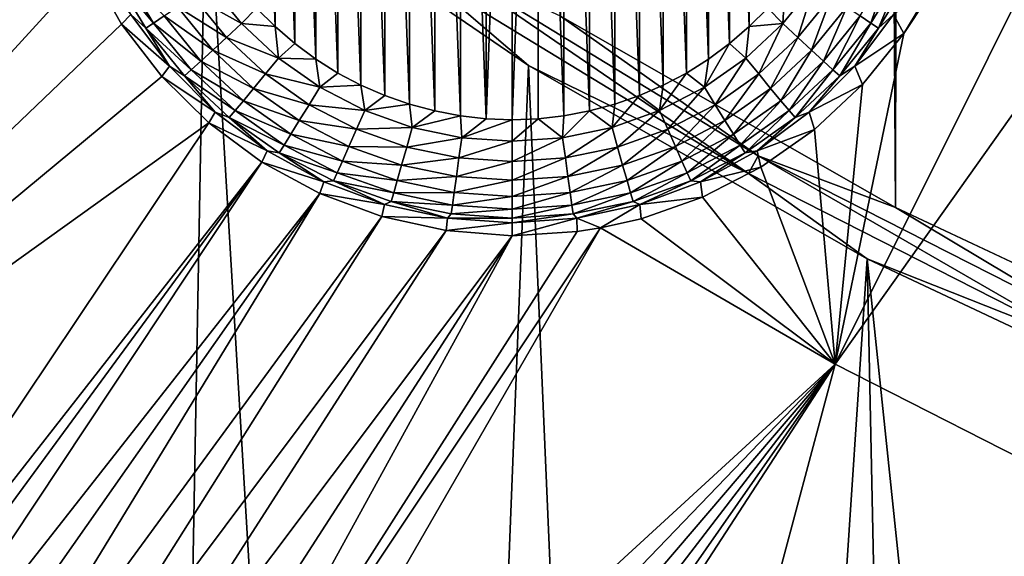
# Model space of a CAD drawing. Header units: metres. Extents: x -24 to 72, y -247 to 22.
# Tile 33 of 256: x -8.8 to -6.01, y -235.4 to -233.87. Entities that reach past the tile are written whole.
import ezdxf

# ---------------------------------------------------------------- set-up
doc = ezdxf.new("R2010")
doc.units = ezdxf.units.M
doc.layers.add('solid_509589_MEDIA_SW0001', color=7, linetype='CONTINUOUS')

msp = doc.modelspace()

# ---------------------------------------------------------------- linework, layer by layer
at = {"layer": 'solid_509589_MEDIA_SW0001'}
for points in [[(-5.328222, -234.871155, 309.950439), (-5.565951, -153.316559, 308.525574), (-6.237439, -153.831802, 308.530548)], [(-6.318621, -234.406082, 309.936462), (-6.237439, -153.831802, 308.530548), (-6.861613, -154.403702, 308.536377)], [(-6.318621, -234.406082, 309.936462), (-5.328222, -234.871155, 309.950439), (-6.237439, -153.831802, 308.530548)], [(-7.268632, -233.863571, 309.92041), (-6.318621, -234.406082, 309.936462), (-6.861613, -154.403702, 308.536377)], [(-7.552992, -234.146118, 268.396454), (-7.625743, -232.203659, 268.362549), (-7.552989, -232.189941, 268.362305)], [(-7.479707, -234.154358, 268.396606), (-7.552992, -234.146118, 268.396454), (-7.552989, -232.189941, 268.362305)], [(-7.479707, -234.154358, 268.396606), (-7.552989, -232.189941, 268.362305), (-7.479705, -232.181702, 268.362152)], [(-7.479707, -234.154358, 268.396606), (-7.406094, -232.17897, 268.362122), (-7.406094, -234.157089, 268.396637)], [(-7.479707, -234.154358, 268.396606), (-7.479705, -232.181702, 268.362152), (-7.406094, -232.17897, 268.362122)], [(-7.406094, -232.17897, 268.362122), (-7.332481, -232.181702, 268.362152), (-7.406094, -234.157089, 268.396637)], [(-7.332481, -232.181702, 268.362152), (-7.332483, -234.154358, 268.396606), (-7.406094, -234.157089, 268.396637)], [(-7.332481, -232.181702, 268.362152), (-7.2592, -234.146118, 268.396454), (-7.332483, -234.154358, 268.396606)], [(-7.332481, -232.181702, 268.362152), (-7.259196, -232.189941, 268.362305), (-7.2592, -234.146118, 268.396454)], [(-7.259196, -232.189941, 268.362305), (-7.186445, -234.132401, 268.39621), (-7.2592, -234.146118, 268.396454)], [(-7.259196, -232.189941, 268.362305), (-7.186441, -232.203659, 268.362549), (-7.186445, -234.132401, 268.39621)], [(-7.697276, -234.113266, 268.395874), (-7.767098, -232.247192, 268.363312), (-7.697272, -232.222794, 268.362885)], [(-7.625748, -234.132401, 268.39621), (-7.697276, -234.113266, 268.395874), (-7.697272, -232.222794, 268.362885)], [(-7.625748, -234.132401, 268.39621), (-7.697272, -232.222794, 268.362885), (-7.625743, -232.203659, 268.362549)], [(-7.552992, -234.146118, 268.396454), (-7.625748, -234.132401, 268.39621), (-7.625743, -232.203659, 268.362549)], [(-7.186441, -232.203659, 268.362549), (-7.114917, -234.113266, 268.395874), (-7.186445, -234.132401, 268.39621)], [(-7.186441, -232.203659, 268.362549), (-7.114913, -232.222794, 268.362885), (-7.114917, -234.113266, 268.395874)], [(-7.114913, -232.222794, 268.362885), (-7.04509, -234.088882, 268.395447), (-7.114917, -234.113266, 268.395874)], [(-7.114913, -232.222794, 268.362885), (-7.045086, -232.247192, 268.363312), (-7.04509, -234.088882, 268.395447)], [(-7.767102, -234.088882, 268.395447), (-7.834929, -232.276733, 268.363831), (-7.767098, -232.247192, 268.363312)], [(-7.697276, -234.113266, 268.395874), (-7.767102, -234.088882, 268.395447), (-7.767098, -232.247192, 268.363312)], [(-7.045086, -232.247192, 268.363312), (-6.977259, -234.059326, 268.394928), (-7.04509, -234.088882, 268.395447)], [(-7.045086, -232.247192, 268.363312), (-6.977255, -232.276749, 268.363831), (-6.977259, -234.059326, 268.394928)], [(-6.489426, -234.850143, 268.978668), (-5.187222, -232.243668, 269.306854), (-4.788469, -232.455414, 269.310547)], [(-6.489426, -234.850143, 268.978668), (-6.294932, -233.912949, 269.063995), (-5.187222, -232.243668, 269.306854)], [(-6.294932, -233.912949, 269.063995), (-6.1982, -233.753204, 269.08374), (-5.187222, -232.243668, 269.306854)], [(-7.834933, -234.059326, 268.394928), (-7.900389, -232.311295, 268.364441), (-7.834929, -232.276733, 268.363831)], [(-7.767102, -234.088882, 268.395447), (-7.834933, -234.059326, 268.394928), (-7.834929, -232.276733, 268.363831)], [(-6.977255, -232.276749, 268.363831), (-6.9118, -234.024765, 268.394348), (-6.977259, -234.059326, 268.394928)], [(-6.977255, -232.276749, 268.363831), (-6.911796, -232.31131, 268.364441), (-6.9118, -234.024765, 268.394348)], [(-7.900392, -234.024765, 268.394348), (-7.963038, -232.350632, 268.365112), (-7.900389, -232.311295, 268.364441)], [(-7.834933, -234.059326, 268.394928), (-7.900392, -234.024765, 268.394348), (-7.900389, -232.311295, 268.364441)], [(-6.911796, -232.31131, 268.364441), (-6.84915, -233.985443, 268.393646), (-6.9118, -234.024765, 268.394348)], [(-6.911796, -232.31131, 268.364441), (-6.849146, -232.350632, 268.365112), (-6.84915, -233.985443, 268.393646)], [(-7.963042, -233.985428, 268.393646), (-8.022611, -232.394547, 268.365875), (-7.963038, -232.350632, 268.365112)], [(-7.900392, -234.024765, 268.394348), (-7.963042, -233.985428, 268.393646), (-7.963038, -232.350632, 268.365112)], [(-6.849146, -232.350632, 268.365112), (-6.789577, -233.941513, 268.392883), (-6.84915, -233.985443, 268.393646)], [(-6.849146, -232.350632, 268.365112), (-6.789575, -232.394562, 268.365875), (-6.789577, -233.941513, 268.392883)], [(-8.022614, -233.941513, 268.392883), (-8.078727, -232.44281, 268.36673), (-8.022611, -232.394547, 268.365875)], [(-7.963042, -233.985428, 268.393646), (-8.022614, -233.941513, 268.392883), (-8.022611, -232.394547, 268.365875)], [(-6.789575, -232.394562, 268.365875), (-6.733462, -233.89325, 268.392029), (-6.789577, -233.941513, 268.392883)], [(-6.789575, -232.394562, 268.365875), (-6.733459, -232.44281, 268.36673), (-6.733462, -233.89325, 268.392029)], [(-8.07873, -233.89325, 268.392029), (-8.131043, -232.495087, 268.367645), (-8.078727, -232.44281, 268.36673)], [(-8.022614, -233.941513, 268.392883), (-8.07873, -233.89325, 268.392029), (-8.078727, -232.44281, 268.36673)], [(-6.733459, -232.44281, 268.36673), (-6.681145, -233.840973, 268.391144), (-6.733462, -233.89325, 268.392029)], [(-5.802209, -235.200256, 268.984802), (-6.489426, -234.850143, 268.978668), (-4.788469, -232.455414, 269.310547)], [(-8.07873, -233.89325, 268.392029), (-8.131046, -233.840973, 268.391144), (-8.131043, -232.495087, 268.367645)], [(-9.135873, -232.684036, 309.833771), (-9.163904, -242.246292, 310.000427), (-8.442204, -242.559921, 310.012512)], [(-8.273966, -233.379135, 309.853729), (-9.135873, -232.684036, 309.833771), (-8.442204, -242.559921, 310.012512)], [(-11.133733, -235.103073, 268.751404), (-9.299391, -232.808762, 268.943054), (-8.725953, -233.32251, 268.951843)], [(-8.719308, -233.366455, 268.949585), (-11.133733, -235.103073, 268.751404), (-8.725953, -233.32251, 268.951843)], [(-8.719308, -233.366455, 268.949585), (-8.675323, -233.549057, 268.941254), (-11.133733, -235.103073, 268.751404)], [(-8.273966, -233.379135, 309.853729), (-8.442204, -242.559921, 310.012512), (-7.709555, -242.847717, 310.023712)], [(-7.359535, -234.003128, 309.87207), (-8.273966, -233.379135, 309.853729), (-7.709555, -242.847717, 310.023712)], [(-7.659164, -233.746185, 309.893341), (-8.273966, -233.379135, 309.853729), (-7.359535, -234.003128, 309.87207)], [(-8.675323, -233.549057, 268.941254), (-10.426932, -235.715424, 268.762115), (-11.133733, -235.103073, 268.751404)], [(-8.675323, -233.549057, 268.941254), (-8.606434, -233.723541, 268.935028), (-10.426932, -235.715424, 268.762115)], [(-7.627545, -233.698227, 309.909607), (-7.659164, -233.746185, 309.893341), (-6.735722, -234.309982, 309.909973)], [(-6.707917, -234.259689, 309.926147), (-7.268632, -233.863571, 309.92041), (-7.627545, -233.698227, 309.909607)], [(-6.707917, -234.259689, 309.926147), (-7.627545, -233.698227, 309.909607), (-6.735722, -234.309982, 309.909973)], [(-8.606434, -233.723541, 268.935028), (-8.514017, -233.886581, 268.930878), (-10.426932, -235.715424, 268.762115)], [(-8.488194, -233.858841, 268.649719), (-8.514017, -233.886581, 268.930878), (-8.606434, -233.723541, 268.935028)], [(-6.419003, -233.863037, 268.486511), (-6.33332, -233.722153, 268.48407), (-6.388698, -233.883575, 268.535675)], [(-6.33332, -233.722153, 268.48407), (-6.300385, -233.738373, 268.533142), (-6.388698, -233.883575, 268.535675)], [(-8.511804, -233.738373, 268.533142), (-8.423491, -233.883575, 268.535675), (-8.535247, -233.749542, 268.588654)], [(-8.535247, -233.749542, 268.588654), (-8.445062, -233.897827, 268.591248), (-8.488194, -233.858841, 268.649719)], [(-8.423491, -233.883575, 268.535675), (-8.445062, -233.897827, 268.591248), (-8.535247, -233.749542, 268.588654)], [(-8.393186, -233.863037, 268.486511), (-8.423491, -233.883575, 268.535675), (-8.511804, -233.738373, 268.533142)], [(-6.735722, -234.309982, 309.909973), (-7.659164, -233.746185, 309.893341), (-7.359535, -234.003128, 309.87207)], [(-6.388698, -233.883575, 268.535675), (-6.300385, -233.738373, 268.533142), (-6.367126, -233.897827, 268.591248)], [(-6.300385, -233.738373, 268.533142), (-6.276941, -233.749542, 268.588654), (-6.367126, -233.897827, 268.591248)], [(-6.367126, -233.897827, 268.591248), (-6.276941, -233.749542, 268.588654), (-6.323995, -233.858841, 268.649719)], [(-6.323995, -233.858841, 268.649719), (-6.1982, -233.753204, 269.08374), (-6.294932, -233.912949, 269.063995)], [(-8.311748, -233.806778, 268.415283), (-8.264013, -233.773422, 268.39621), (-8.173562, -233.884583, 268.398132)], [(-8.173562, -233.884583, 268.398132), (-8.264013, -233.773422, 268.39621), (-8.131046, -233.840973, 268.391144)], [(-6.638626, -233.884583, 268.398132), (-6.681145, -233.840973, 268.391144), (-6.632845, -233.784897, 268.390137)], [(-6.548175, -233.773422, 268.39621), (-6.638626, -233.884583, 268.398132), (-6.632845, -233.784897, 268.390137)], [(-6.595924, -233.924133, 268.417328), (-6.638626, -233.884583, 268.398132), (-6.548175, -233.773422, 268.39621)], [(-6.595924, -233.924133, 268.417328), (-6.548175, -233.773422, 268.39621), (-6.500441, -233.806778, 268.415283)], [(-8.311748, -233.806778, 268.415283), (-8.216264, -233.924133, 268.417328), (-8.355412, -233.837082, 268.445831)], [(-8.311748, -233.806778, 268.415283), (-8.173562, -233.884583, 268.398132), (-8.216264, -233.924133, 268.417328)], [(-6.595924, -233.924133, 268.417328), (-6.500441, -233.806778, 268.415283), (-6.556863, -233.960083, 268.447968)], [(-6.500441, -233.806778, 268.415283), (-6.456776, -233.837082, 268.445831), (-6.556863, -233.960083, 268.447968)], [(-8.355412, -233.837082, 268.445831), (-8.255325, -233.960083, 268.447968), (-8.393186, -233.863037, 268.486511)], [(-8.216264, -233.924133, 268.417328), (-8.255325, -233.960083, 268.447968), (-8.355412, -233.837082, 268.445831)], [(-8.173562, -233.884583, 268.398132), (-8.131046, -233.840973, 268.391144), (-8.07873, -233.89325, 268.392029)], [(-6.638626, -233.884583, 268.398132), (-6.733462, -233.89325, 268.392029), (-6.681145, -233.840973, 268.391144)], [(-6.556863, -233.960083, 268.447968), (-6.456776, -233.837082, 268.445831), (-6.523073, -233.990936, 268.488739)], [(-6.456776, -233.837082, 268.445831), (-6.419003, -233.863037, 268.486511), (-6.523073, -233.990936, 268.488739)], [(-8.378211, -234.005737, 268.652283), (-8.514017, -233.886581, 268.930878), (-8.488194, -233.858841, 268.649719)], [(-8.445062, -233.897827, 268.591248), (-8.378211, -234.005737, 268.652283), (-8.488194, -233.858841, 268.649719)], [(-8.393186, -233.863037, 268.486511), (-8.289116, -233.990936, 268.488739), (-8.423491, -233.883575, 268.535675)], [(-8.255325, -233.960083, 268.447968), (-8.289116, -233.990936, 268.488739), (-8.393186, -233.863037, 268.486511)], [(-6.707917, -234.259689, 309.926147), (-6.318621, -234.406082, 309.936462), (-7.268632, -233.863571, 309.92041)], [(-6.523073, -233.990936, 268.488739), (-6.419003, -233.863037, 268.486511), (-6.495963, -234.015396, 268.537964)], [(-6.419003, -233.863037, 268.486511), (-6.388698, -233.883575, 268.535675), (-6.495963, -234.015396, 268.537964)], [(-6.323995, -233.858841, 268.649719), (-6.294932, -233.912949, 269.063995), (-6.433978, -234.005737, 268.652283)], [(-6.367126, -233.897827, 268.591248), (-6.323995, -233.858841, 268.649719), (-6.433978, -234.005737, 268.652283)], [(-8.514017, -233.886581, 268.930878), (-8.399909, -234.035019, 268.928741), (-10.426932, -235.715424, 268.762115)], [(-8.378211, -234.005737, 268.652283), (-8.399909, -234.035019, 268.928741), (-8.514017, -233.886581, 268.930878)], [(-8.423491, -233.883575, 268.535675), (-8.316225, -234.015396, 268.537964), (-8.445062, -233.897827, 268.591248)], [(-8.445062, -233.897827, 268.591248), (-8.335523, -234.032455, 268.593597), (-8.378211, -234.005737, 268.652283)], [(-8.316225, -234.015396, 268.537964), (-8.335523, -234.032455, 268.593597), (-8.445062, -233.897827, 268.591248)], [(-8.289116, -233.990936, 268.488739), (-8.316225, -234.015396, 268.537964), (-8.423491, -233.883575, 268.535675)], [(-8.216264, -233.924133, 268.417328), (-8.173562, -233.884583, 268.398132), (-8.068814, -233.982391, 268.399841)], [(-8.068814, -233.982391, 268.399841), (-8.173562, -233.884583, 268.398132), (-8.07873, -233.89325, 268.392029)], [(-8.068814, -233.982391, 268.399841), (-8.07873, -233.89325, 268.392029), (-8.022614, -233.941513, 268.392883)], [(-6.743374, -233.982391, 268.399841), (-6.789577, -233.941513, 268.392883), (-6.733462, -233.89325, 268.392029)], [(-6.638626, -233.884583, 268.398132), (-6.743374, -233.982391, 268.399841), (-6.733462, -233.89325, 268.392029)], [(-6.706501, -234.02739, 268.419159), (-6.743374, -233.982391, 268.399841), (-6.638626, -233.884583, 268.398132)], [(-6.706501, -234.02739, 268.419159), (-6.638626, -233.884583, 268.398132), (-6.595924, -233.924133, 268.417328)], [(-6.495963, -234.015396, 268.537964), (-6.388698, -233.883575, 268.535675), (-6.476666, -234.032455, 268.593597)], [(-6.388698, -233.883575, 268.535675), (-6.367126, -233.897827, 268.591248), (-6.476666, -234.032455, 268.593597)], [(-6.476666, -234.032455, 268.593597), (-6.367126, -233.897827, 268.591248), (-6.433978, -234.005737, 268.652283)], [(-8.216264, -233.924133, 268.417328), (-8.105688, -234.02739, 268.419159), (-8.255325, -233.960083, 268.447968)], [(-8.216264, -233.924133, 268.417328), (-8.068814, -233.982391, 268.399841), (-8.105688, -234.02739, 268.419159)], [(-6.706501, -234.02739, 268.419159), (-6.595924, -233.924133, 268.417328), (-6.672771, -234.068314, 268.44986)], [(-6.595924, -233.924133, 268.417328), (-6.556863, -233.960083, 268.447968), (-6.672771, -234.068314, 268.44986)], [(-6.489426, -234.850143, 268.978668), (-6.412502, -234.057632, 269.044891), (-6.294932, -233.912949, 269.063995)], [(-6.433978, -234.005737, 268.652283), (-6.294932, -233.912949, 269.063995), (-6.412502, -234.057632, 269.044891)], [(-8.068814, -233.982391, 268.399841), (-8.022614, -233.941513, 268.392883), (-7.963042, -233.985428, 268.393646)], [(-6.860467, -234.065033, 268.401276), (-6.84915, -233.985443, 268.393646), (-6.789577, -233.941513, 268.392883)], [(-6.743374, -233.982391, 268.399841), (-6.860467, -234.065033, 268.401276), (-6.789577, -233.941513, 268.392883)], [(-8.255325, -233.960083, 268.447968), (-8.139418, -234.068314, 268.44986), (-8.289116, -233.990936, 268.488739)], [(-8.105688, -234.02739, 268.419159), (-8.139418, -234.068314, 268.44986), (-8.255325, -233.960083, 268.447968)], [(-8.105688, -234.02739, 268.419159), (-8.068814, -233.982391, 268.399841), (-7.951722, -234.065033, 268.401276)], [(-7.951722, -234.065033, 268.401276), (-8.068814, -233.982391, 268.399841), (-7.963042, -233.985428, 268.393646)], [(-7.951722, -234.065033, 268.401276), (-7.963042, -233.985428, 268.393646), (-7.900392, -234.024765, 268.394348)], [(-6.860467, -234.065033, 268.401276), (-6.9118, -234.024765, 268.394348), (-6.84915, -233.985443, 268.393646)], [(-6.830108, -234.114624, 268.420654), (-6.860467, -234.065033, 268.401276), (-6.743374, -233.982391, 268.399841)], [(-6.830108, -234.114624, 268.420654), (-6.743374, -233.982391, 268.399841), (-6.706501, -234.02739, 268.419159)], [(-6.672771, -234.068314, 268.44986), (-6.556863, -233.960083, 268.447968), (-6.643591, -234.10347, 268.490723)], [(-6.556863, -233.960083, 268.447968), (-6.523073, -233.990936, 268.488739), (-6.643591, -234.10347, 268.490723)], [(-8.248438, -234.135498, 268.654572), (-8.399909, -234.035019, 268.928741), (-8.378211, -234.005737, 268.652283)], [(-8.335523, -234.032455, 268.593597), (-8.248438, -234.135498, 268.654572), (-8.378211, -234.005737, 268.652283)], [(-8.289116, -233.990936, 268.488739), (-8.168597, -234.10347, 268.490723), (-8.316225, -234.015396, 268.537964)], [(-8.139418, -234.068314, 268.44986), (-8.168597, -234.10347, 268.490723), (-8.289116, -233.990936, 268.488739)], [(-7.359535, -234.003128, 309.87207), (-7.709555, -242.847717, 310.023712), (-6.966938, -243.109238, 310.033936)], [(-6.39851, -234.552063, 309.88855), (-7.359535, -234.003128, 309.87207), (-6.966938, -243.109238, 310.033936)], [(-6.735722, -234.309982, 309.909973), (-7.359535, -234.003128, 309.87207), (-6.39851, -234.552063, 309.88855)], [(-6.643591, -234.10347, 268.490723), (-6.523073, -233.990936, 268.488739), (-6.620182, -234.131393, 268.540009)], [(-6.523073, -233.990936, 268.488739), (-6.495963, -234.015396, 268.537964), (-6.620182, -234.131393, 268.540009)], [(-6.433978, -234.005737, 268.652283), (-6.412502, -234.057632, 269.044891), (-6.56375, -234.135498, 268.654572)], [(-6.476666, -234.032455, 268.593597), (-6.433978, -234.005737, 268.652283), (-6.56375, -234.135498, 268.654572)], [(-8.399909, -234.035019, 268.928741), (-8.266318, -234.166031, 268.928589), (-10.426932, -235.715424, 268.762115)], [(-8.248438, -234.135498, 268.654572), (-8.266318, -234.166031, 268.928589), (-8.399909, -234.035019, 268.928741)], [(-8.316225, -234.015396, 268.537964), (-8.192006, -234.131393, 268.540009), (-8.335523, -234.032455, 268.593597)], [(-8.335523, -234.032455, 268.593597), (-8.20867, -234.150909, 268.595673), (-8.248438, -234.135498, 268.654572)], [(-8.192006, -234.131393, 268.540009), (-8.20867, -234.150909, 268.595673), (-8.335523, -234.032455, 268.593597)], [(-8.168597, -234.10347, 268.490723), (-8.192006, -234.131393, 268.540009), (-8.316225, -234.015396, 268.537964)], [(-8.105688, -234.02739, 268.419159), (-7.98208, -234.114624, 268.420654), (-8.139418, -234.068314, 268.44986)], [(-8.105688, -234.02739, 268.419159), (-7.951722, -234.065033, 268.401276), (-7.98208, -234.114624, 268.420654)], [(-7.951722, -234.065033, 268.401276), (-7.900392, -234.024765, 268.394348), (-7.834933, -234.059326, 268.394928)], [(-6.987724, -234.130966, 268.402435), (-6.977259, -234.059326, 268.394928), (-6.9118, -234.024765, 268.394348)], [(-6.860467, -234.065033, 268.401276), (-6.987724, -234.130966, 268.402435), (-6.9118, -234.024765, 268.394348)], [(-6.830108, -234.114624, 268.420654), (-6.706501, -234.02739, 268.419159), (-6.802338, -234.15976, 268.451447)], [(-6.706501, -234.02739, 268.419159), (-6.672771, -234.068314, 268.44986), (-6.802338, -234.15976, 268.451447)], [(-6.620182, -234.131393, 268.540009), (-6.495963, -234.015396, 268.537964), (-6.603518, -234.150909, 268.595673)], [(-6.495963, -234.015396, 268.537964), (-6.476666, -234.032455, 268.593597), (-6.603518, -234.150909, 268.595673)], [(-6.603518, -234.150909, 268.595673), (-6.476666, -234.032455, 268.593597), (-6.56375, -234.135498, 268.654572)], [(-8.139418, -234.068314, 268.44986), (-8.009851, -234.15976, 268.451447), (-8.168597, -234.10347, 268.490723)], [(-7.98208, -234.114624, 268.420654), (-8.009851, -234.15976, 268.451447), (-8.139418, -234.068314, 268.44986)], [(-7.98208, -234.114624, 268.420654), (-7.951722, -234.065033, 268.401276), (-7.824464, -234.130966, 268.402435)], [(-7.824464, -234.130966, 268.402435), (-7.951722, -234.065033, 268.401276), (-7.834933, -234.059326, 268.394928)], [(-7.824464, -234.130966, 268.402435), (-7.834933, -234.059326, 268.394928), (-7.767102, -234.088882, 268.395447)], [(-6.987724, -234.130966, 268.402435), (-7.04509, -234.088882, 268.395447), (-6.977259, -234.059326, 268.394928)], [(-6.964446, -234.184219, 268.421875), (-6.987724, -234.130966, 268.402435), (-6.860467, -234.065033, 268.401276)], [(-6.964446, -234.184219, 268.421875), (-6.860467, -234.065033, 268.401276), (-6.830108, -234.114624, 268.420654)], [(-6.802338, -234.15976, 268.451447), (-6.672771, -234.068314, 268.44986), (-6.778315, -234.198563, 268.492371)], [(-6.672771, -234.068314, 268.44986), (-6.643591, -234.10347, 268.490723), (-6.778315, -234.198563, 268.492371)], [(-6.56375, -234.135498, 268.654572), (-6.412502, -234.057632, 269.044891), (-6.548632, -234.184631, 269.026703)], [(-6.489426, -234.850143, 268.978668), (-6.548632, -234.184631, 269.026703), (-6.412502, -234.057632, 269.044891)], [(-7.824464, -234.130966, 268.402435), (-7.767102, -234.088882, 268.395447), (-7.697276, -234.113266, 268.395874)], [(-7.122774, -234.178955, 268.40329), (-7.114917, -234.113266, 268.395874), (-7.04509, -234.088882, 268.395447)], [(-6.987724, -234.130966, 268.402435), (-7.122774, -234.178955, 268.40329), (-7.04509, -234.088882, 268.395447)], [(-8.168597, -234.10347, 268.490723), (-8.033874, -234.198563, 268.492371), (-8.192006, -234.131393, 268.540009)], [(-8.009851, -234.15976, 268.451447), (-8.033874, -234.198563, 268.492371), (-8.168597, -234.10347, 268.490723)], [(-7.98208, -234.114624, 268.420654), (-7.847743, -234.184219, 268.421875), (-8.009851, -234.15976, 268.451447)], [(-7.98208, -234.114624, 268.420654), (-7.824464, -234.130966, 268.402435), (-7.847743, -234.184219, 268.421875)], [(-7.689414, -234.178955, 268.40329), (-7.824464, -234.130966, 268.402435), (-7.697276, -234.113266, 268.395874)], [(-7.689414, -234.178955, 268.40329), (-7.697276, -234.113266, 268.395874), (-7.625748, -234.132401, 268.39621)], [(-7.122774, -234.178955, 268.40329), (-7.186445, -234.132401, 268.39621), (-7.114917, -234.113266, 268.395874)], [(-6.964446, -234.184219, 268.421875), (-6.830108, -234.114624, 268.420654), (-6.943152, -234.232712, 268.452728)], [(-6.830108, -234.114624, 268.420654), (-6.802338, -234.15976, 268.451447), (-6.943152, -234.232712, 268.452728)], [(-6.778315, -234.198563, 268.492371), (-6.643591, -234.10347, 268.490723), (-6.759041, -234.229401, 268.541718)], [(-6.643591, -234.10347, 268.490723), (-6.620182, -234.131393, 268.540009), (-6.759041, -234.229401, 268.541718)], [(-8.101518, -234.245453, 268.656464), (-8.266318, -234.166031, 268.928589), (-8.248438, -234.135498, 268.654572)], [(-8.20867, -234.150909, 268.595673), (-8.101518, -234.245453, 268.656464), (-8.248438, -234.135498, 268.654572)], [(-8.192006, -234.131393, 268.540009), (-8.053147, -234.229401, 268.541718), (-8.20867, -234.150909, 268.595673)], [(-8.20867, -234.150909, 268.595673), (-8.066866, -234.250992, 268.597412), (-8.101518, -234.245453, 268.656464)], [(-8.053147, -234.229401, 268.541718), (-8.066866, -234.250992, 268.597412), (-8.20867, -234.150909, 268.595673)], [(-8.033874, -234.198563, 268.492371), (-8.053147, -234.229401, 268.541718), (-8.192006, -234.131393, 268.540009)], [(-7.847743, -234.184219, 268.421875), (-7.824464, -234.130966, 268.402435), (-7.689414, -234.178955, 268.40329)], [(-7.689414, -234.178955, 268.40329), (-7.625748, -234.132401, 268.39621), (-7.552992, -234.146118, 268.396454)], [(-7.549086, -234.208115, 268.403778), (-7.689414, -234.178955, 268.40329), (-7.552992, -234.146118, 268.396454)], [(-7.549086, -234.208115, 268.403778), (-7.552992, -234.146118, 268.396454), (-7.479707, -234.154358, 268.396606)], [(-7.549086, -234.208115, 268.403778), (-7.479707, -234.154358, 268.396606), (-7.406094, -234.157089, 268.396637)], [(-7.406094, -234.21788, 268.403961), (-7.406094, -234.157089, 268.396637), (-7.332483, -234.154358, 268.396606)], [(-7.263103, -234.208115, 268.403778), (-7.406094, -234.21788, 268.403961), (-7.332483, -234.154358, 268.396606)], [(-7.263103, -234.208115, 268.403778), (-7.332483, -234.154358, 268.396606), (-7.2592, -234.146118, 268.396454)], [(-7.263103, -234.208115, 268.403778), (-7.2592, -234.146118, 268.396454), (-7.186445, -234.132401, 268.39621)], [(-7.122774, -234.178955, 268.40329), (-7.263103, -234.208115, 268.403778), (-7.186445, -234.132401, 268.39621)], [(-7.10701, -234.234879, 268.42276), (-7.122774, -234.178955, 268.40329), (-6.987724, -234.130966, 268.402435)], [(-7.10701, -234.234879, 268.42276), (-6.987724, -234.130966, 268.402435), (-6.964446, -234.184219, 268.421875)], [(-6.759041, -234.229401, 268.541718), (-6.620182, -234.131393, 268.540009), (-6.745322, -234.250992, 268.597412)], [(-6.620182, -234.131393, 268.540009), (-6.603518, -234.150909, 268.595673), (-6.745322, -234.250992, 268.597412)], [(-6.745322, -234.250992, 268.597412), (-6.603518, -234.150909, 268.595673), (-6.710671, -234.245453, 268.656464)], [(-6.56375, -234.135498, 268.654572), (-6.548632, -234.184631, 269.026703), (-6.710671, -234.245453, 268.656464)], [(-6.603518, -234.150909, 268.595673), (-6.56375, -234.135498, 268.654572), (-6.710671, -234.245453, 268.656464)], [(-8.266318, -234.166031, 268.928589), (-9.686965, -236.285004, 268.772095), (-10.426932, -235.715424, 268.762115)], [(-8.266318, -234.166031, 268.928589), (-8.115803, -234.277145, 268.93042), (-9.686965, -236.285004, 268.772095)], [(-8.101518, -234.245453, 268.656464), (-8.115803, -234.277145, 268.93042), (-8.266318, -234.166031, 268.928589)], [(-8.009851, -234.15976, 268.451447), (-7.869036, -234.232712, 268.452728), (-8.033874, -234.198563, 268.492371)], [(-7.847743, -234.184219, 268.421875), (-7.869036, -234.232712, 268.452728), (-8.009851, -234.15976, 268.451447)], [(-7.847743, -234.184219, 268.421875), (-7.689414, -234.178955, 268.40329), (-7.705178, -234.234879, 268.42276)], [(-7.705178, -234.234879, 268.42276), (-7.689414, -234.178955, 268.40329), (-7.549086, -234.208115, 268.403778)], [(-7.406094, -234.21788, 268.403961), (-7.549086, -234.208115, 268.403778), (-7.406094, -234.157089, 268.396637)], [(-7.255147, -234.265656, 268.423309), (-7.263103, -234.208115, 268.403778), (-7.122774, -234.178955, 268.40329)], [(-7.255147, -234.265656, 268.423309), (-7.122774, -234.178955, 268.40329), (-7.10701, -234.234879, 268.42276)], [(-6.943152, -234.232712, 268.452728), (-6.802338, -234.15976, 268.451447), (-6.924732, -234.274414, 268.493683)], [(-6.802338, -234.15976, 268.451447), (-6.778315, -234.198563, 268.492371), (-6.924732, -234.274414, 268.493683)], [(-8.033874, -234.198563, 268.492371), (-7.887456, -234.274414, 268.493683), (-8.053147, -234.229401, 268.541718)], [(-7.869036, -234.232712, 268.452728), (-7.887456, -234.274414, 268.493683), (-8.033874, -234.198563, 268.492371)], [(-7.847743, -234.184219, 268.421875), (-7.705178, -234.234879, 268.42276), (-7.869036, -234.232712, 268.452728)], [(-7.705178, -234.234879, 268.42276), (-7.549086, -234.208115, 268.403778), (-7.557042, -234.265656, 268.423309)], [(-7.557042, -234.265656, 268.423309), (-7.549086, -234.208115, 268.403778), (-7.406094, -234.21788, 268.403961)], [(-7.263103, -234.208115, 268.403778), (-7.406094, -234.275986, 268.423492), (-7.406094, -234.21788, 268.403961)], [(-7.255147, -234.265656, 268.423309), (-7.406094, -234.275986, 268.423492), (-7.263103, -234.208115, 268.403778)], [(-7.10701, -234.234879, 268.42276), (-6.964446, -234.184219, 268.421875), (-7.09259, -234.285812, 268.453644)], [(-6.964446, -234.184219, 268.421875), (-6.943152, -234.232712, 268.452728), (-7.09259, -234.285812, 268.453644)], [(-6.924732, -234.274414, 268.493683), (-6.778315, -234.198563, 268.492371), (-6.909954, -234.307587, 268.54306)], [(-6.778315, -234.198563, 268.492371), (-6.759041, -234.229401, 268.541718), (-6.909954, -234.307587, 268.54306)], [(-6.710671, -234.245453, 268.656464), (-6.548632, -234.184631, 269.026703), (-6.700664, -234.291565, 269.009674)], [(-6.489426, -234.850143, 268.978668), (-6.700664, -234.291565, 269.009674), (-6.548632, -234.184631, 269.026703)], [(-8.053147, -234.229401, 268.541718), (-7.902235, -234.307587, 268.54306), (-8.066866, -234.250992, 268.597412)], [(-7.887456, -234.274414, 268.493683), (-7.902235, -234.307587, 268.54306), (-8.053147, -234.229401, 268.541718)], [(-7.869036, -234.232712, 268.452728), (-7.719598, -234.285812, 268.453644), (-7.887456, -234.274414, 268.493683)], [(-7.705178, -234.234879, 268.42276), (-7.719598, -234.285812, 268.453644), (-7.869036, -234.232712, 268.452728)], [(-7.705178, -234.234879, 268.42276), (-7.557042, -234.265656, 268.423309), (-7.719598, -234.285812, 268.453644)], [(-7.557042, -234.265656, 268.423309), (-7.406094, -234.21788, 268.403961), (-7.406094, -234.275986, 268.423492)], [(-7.255147, -234.265656, 268.423309), (-7.10701, -234.234879, 268.42276), (-7.247869, -234.318085, 268.454224)], [(-7.10701, -234.234879, 268.42276), (-7.09259, -234.285812, 268.453644), (-7.247869, -234.318085, 268.454224)], [(-7.09259, -234.285812, 268.453644), (-6.943152, -234.232712, 268.452728), (-7.080116, -234.32962, 268.494659)], [(-6.943152, -234.232712, 268.452728), (-6.924732, -234.274414, 268.493683), (-7.080116, -234.32962, 268.494659)], [(-6.909954, -234.307587, 268.54306), (-6.759041, -234.229401, 268.541718), (-6.899434, -234.330826, 268.598785)], [(-6.759041, -234.229401, 268.541718), (-6.745322, -234.250992, 268.597412), (-6.899434, -234.330826, 268.598785)], [(-7.94044, -234.333405, 268.65802), (-8.115803, -234.277145, 268.93042), (-8.101518, -234.245453, 268.656464)], [(-8.066866, -234.250992, 268.597412), (-7.94044, -234.333405, 268.65802), (-8.101518, -234.245453, 268.656464)], [(-8.066866, -234.250992, 268.597412), (-7.912754, -234.330826, 268.598785), (-7.94044, -234.333405, 268.65802)], [(-7.902235, -234.307587, 268.54306), (-7.912754, -234.330826, 268.598785), (-8.066866, -234.250992, 268.597412)], [(-7.557042, -234.265656, 268.423309), (-7.56432, -234.318085, 268.454224), (-7.719598, -234.285812, 268.453644)], [(-7.557042, -234.265656, 268.423309), (-7.406094, -234.275986, 268.423492), (-7.56432, -234.318085, 268.454224)], [(-7.255147, -234.265656, 268.423309), (-7.406094, -234.328903, 268.454407), (-7.406094, -234.275986, 268.423492)], [(-7.255147, -234.265656, 268.423309), (-7.247869, -234.318085, 268.454224), (-7.406094, -234.328903, 268.454407)], [(-6.899434, -234.330826, 268.598785), (-6.745322, -234.250992, 268.597412), (-6.871748, -234.333405, 268.65802)], [(-6.710671, -234.245453, 268.656464), (-6.700664, -234.291565, 269.009674), (-6.871748, -234.333405, 268.65802)], [(-6.745322, -234.250992, 268.597412), (-6.710671, -234.245453, 268.656464), (-6.871748, -234.333405, 268.65802)], [(-6.707917, -234.259689, 309.926147), (-6.735722, -234.309982, 309.909973), (-5.770959, -234.79982, 309.924652)], [(-5.747138, -234.747498, 309.940735), (-6.318621, -234.406082, 309.936462), (-6.707917, -234.259689, 309.926147)], [(-5.747138, -234.747498, 309.940735), (-6.707917, -234.259689, 309.926147), (-5.770959, -234.79982, 309.924652)], [(-8.115803, -234.277145, 268.93042), (-9.557094, -236.239487, 268.777588), (-9.686965, -236.285004, 268.772095)], [(-8.115803, -234.277145, 268.93042), (-9.397779, -236.206055, 268.783875), (-9.557094, -236.239487, 268.777588)], [(-8.115803, -234.277145, 268.93042), (-7.951261, -234.366196, 268.934143), (-9.397779, -236.206055, 268.783875)], [(-7.94044, -234.333405, 268.65802), (-7.951261, -234.366196, 268.934143), (-8.115803, -234.277145, 268.93042)], [(-7.887456, -234.274414, 268.493683), (-7.732072, -234.32962, 268.494659), (-7.902235, -234.307587, 268.54306)], [(-7.719598, -234.285812, 268.453644), (-7.732072, -234.32962, 268.494659), (-7.887456, -234.274414, 268.493683)], [(-7.719598, -234.285812, 268.453644), (-7.56432, -234.318085, 268.454224), (-7.732072, -234.32962, 268.494659)], [(-7.406094, -234.275986, 268.423492), (-7.406094, -234.328903, 268.454407), (-7.56432, -234.318085, 268.454224)], [(-7.247869, -234.318085, 268.454224), (-7.09259, -234.285812, 268.453644), (-7.241573, -234.363174, 268.495239)], [(-7.09259, -234.285812, 268.453644), (-7.080116, -234.32962, 268.494659), (-7.241573, -234.363174, 268.495239)], [(-7.080116, -234.32962, 268.494659), (-6.924732, -234.274414, 268.493683), (-7.070108, -234.364487, 268.544067)], [(-6.924732, -234.274414, 268.493683), (-6.909954, -234.307587, 268.54306), (-7.070108, -234.364487, 268.544067)], [(-6.871748, -234.333405, 268.65802), (-6.700664, -234.291565, 269.009674), (-6.865683, -234.37648, 268.994049)], [(-6.489426, -234.850143, 268.978668), (-6.865683, -234.37648, 268.994049), (-6.700664, -234.291565, 269.009674)], [(-7.902235, -234.307587, 268.54306), (-7.74208, -234.364487, 268.544067), (-7.912754, -234.330826, 268.598785)], [(-7.732072, -234.32962, 268.494659), (-7.74208, -234.364487, 268.544067), (-7.902235, -234.307587, 268.54306)], [(-7.56432, -234.318085, 268.454224), (-7.570615, -234.363174, 268.495239), (-7.732072, -234.32962, 268.494659)], [(-7.56432, -234.318085, 268.454224), (-7.406094, -234.328903, 268.454407), (-7.570615, -234.363174, 268.495239)], [(-7.247869, -234.318085, 268.454224), (-7.406094, -234.37442, 268.495453), (-7.406094, -234.328903, 268.454407)], [(-7.247869, -234.318085, 268.454224), (-7.241573, -234.363174, 268.495239), (-7.406094, -234.37442, 268.495453)], [(-7.070108, -234.364487, 268.544067), (-6.909954, -234.307587, 268.54306), (-7.062984, -234.388947, 268.599823)], [(-6.909954, -234.307587, 268.54306), (-6.899434, -234.330826, 268.598785), (-7.062984, -234.388947, 268.599823)], [(-5.770959, -234.79982, 309.924652), (-6.735722, -234.309982, 309.909973), (-6.39851, -234.552063, 309.88855)], [(-7.768485, -234.397522, 268.659119), (-7.951261, -234.366196, 268.934143), (-7.94044, -234.333405, 268.65802)], [(-7.912754, -234.330826, 268.598785), (-7.768485, -234.397522, 268.659119), (-7.94044, -234.333405, 268.65802)], [(-7.912754, -234.330826, 268.598785), (-7.749204, -234.388947, 268.599823), (-7.768485, -234.397522, 268.659119)], [(-7.74208, -234.364487, 268.544067), (-7.749204, -234.388947, 268.599823), (-7.912754, -234.330826, 268.598785)], [(-7.732072, -234.32962, 268.494659), (-7.570615, -234.363174, 268.495239), (-7.74208, -234.364487, 268.544067)], [(-7.406094, -234.328903, 268.454407), (-7.406094, -234.37442, 268.495453), (-7.570615, -234.363174, 268.495239)], [(-7.241573, -234.363174, 268.495239), (-7.080116, -234.32962, 268.494659), (-7.236522, -234.399063, 268.544678)], [(-7.080116, -234.32962, 268.494659), (-7.070108, -234.364487, 268.544067), (-7.236522, -234.399063, 268.544678)], [(-7.062984, -234.388947, 268.599823), (-6.899434, -234.330826, 268.598785), (-7.043703, -234.397522, 268.659119)], [(-6.899434, -234.330826, 268.598785), (-6.871748, -234.333405, 268.65802), (-7.043703, -234.397522, 268.659119)], [(-6.871748, -234.333405, 268.65802), (-6.865683, -234.37648, 268.994049), (-7.043703, -234.397522, 268.659119)], [(-7.951261, -234.366196, 268.934143), (-9.236528, -236.195374, 268.789734), (-9.397779, -236.206055, 268.783875)], [(-7.951261, -234.366196, 268.934143), (-9.07581, -236.207306, 268.794891), (-9.236528, -236.195374, 268.789734)], [(-7.951261, -234.366196, 268.934143), (-7.775877, -234.431473, 268.939758), (-9.07581, -236.207306, 268.794891)], [(-7.768485, -234.397522, 268.659119), (-7.775877, -234.431473, 268.939758), (-7.951261, -234.366196, 268.934143)], [(-7.74208, -234.364487, 268.544067), (-7.575666, -234.399063, 268.544678), (-7.749204, -234.388947, 268.599823)], [(-7.570615, -234.363174, 268.495239), (-7.575666, -234.399063, 268.544678), (-7.74208, -234.364487, 268.544067)], [(-7.570615, -234.363174, 268.495239), (-7.406094, -234.37442, 268.495453), (-7.575666, -234.399063, 268.544678)], [(-7.406094, -234.37442, 268.495453), (-7.406094, -234.41066, 268.544861), (-7.575666, -234.399063, 268.544678)], [(-7.241573, -234.363174, 268.495239), (-7.406094, -234.41066, 268.544861), (-7.406094, -234.37442, 268.495453)], [(-7.241573, -234.363174, 268.495239), (-7.236522, -234.399063, 268.544678), (-7.406094, -234.41066, 268.544861)], [(-7.236522, -234.399063, 268.544678), (-7.070108, -234.364487, 268.544067), (-7.232926, -234.424255, 268.600433)], [(-7.070108, -234.364487, 268.544067), (-7.062984, -234.388947, 268.599823), (-7.232926, -234.424255, 268.600433)], [(-7.043703, -234.397522, 268.659119), (-6.865683, -234.37648, 268.994049), (-7.040475, -234.43782, 268.979889)], [(-6.489426, -234.850143, 268.978668), (-7.040475, -234.43782, 268.979889), (-6.865683, -234.37648, 268.994049)], [(-7.589153, -234.436539, 268.659821), (-7.775877, -234.431473, 268.939758), (-7.768485, -234.397522, 268.659119)], [(-7.749204, -234.388947, 268.599823), (-7.589153, -234.436539, 268.659821), (-7.768485, -234.397522, 268.659119)], [(-7.749204, -234.388947, 268.599823), (-7.579262, -234.424255, 268.600433), (-7.589153, -234.436539, 268.659821)], [(-7.575666, -234.399063, 268.544678), (-7.579262, -234.424255, 268.600433), (-7.749204, -234.388947, 268.599823)], [(-7.575666, -234.399063, 268.544678), (-7.406094, -234.41066, 268.544861), (-7.579262, -234.424255, 268.600433)], [(-7.236522, -234.399063, 268.544678), (-7.406094, -234.436096, 268.600647), (-7.406094, -234.41066, 268.544861)], [(-7.236522, -234.399063, 268.544678), (-7.232926, -234.424255, 268.600433), (-7.406094, -234.436096, 268.600647)], [(-7.232926, -234.424255, 268.600433), (-7.062984, -234.388947, 268.599823), (-7.223035, -234.436539, 268.659821)], [(-7.062984, -234.388947, 268.599823), (-7.043703, -234.397522, 268.659119), (-7.223035, -234.436539, 268.659821)], [(-7.043703, -234.397522, 268.659119), (-7.155218, -234.464081, 268.971741), (-7.223035, -234.436539, 268.659821)], [(-7.043703, -234.397522, 268.659119), (-7.040475, -234.43782, 268.979889), (-7.155218, -234.464081, 268.971741)], [(-5.747138, -234.747498, 309.940735), (-5.328222, -234.871155, 309.950439), (-6.318621, -234.406082, 309.936462)], [(-7.775877, -234.431473, 268.939758), (-8.918254, -236.241592, 268.799225), (-9.07581, -236.207306, 268.794891)], [(-7.775877, -234.431473, 268.939758), (-7.592991, -234.47168, 268.947205), (-8.918254, -236.241592, 268.799225)], [(-7.589153, -234.436539, 268.659821), (-7.592991, -234.47168, 268.947205), (-7.775877, -234.431473, 268.939758)], [(-7.579262, -234.424255, 268.600433), (-7.406094, -234.436096, 268.600647), (-7.589153, -234.436539, 268.659821)], [(-7.406094, -234.41066, 268.544861), (-7.406094, -234.436096, 268.600647), (-7.579262, -234.424255, 268.600433)], [(-7.232926, -234.424255, 268.600433), (-7.406094, -234.449631, 268.660034), (-7.406094, -234.436096, 268.600647)], [(-7.232926, -234.424255, 268.600433), (-7.223035, -234.436539, 268.659821), (-7.406094, -234.449631, 268.660034)], [(-7.406094, -234.449631, 268.660034), (-7.592991, -234.47168, 268.947205), (-7.589153, -234.436539, 268.659821)], [(-7.406094, -234.449631, 268.660034), (-7.406094, -234.486023, 268.956482), (-7.592991, -234.47168, 268.947205)], [(-7.406094, -234.436096, 268.600647), (-7.406094, -234.449631, 268.660034), (-7.589153, -234.436539, 268.659821)], [(-7.223035, -234.436539, 268.659821), (-7.221735, -234.474548, 268.967346), (-7.406094, -234.486023, 268.956482)], [(-7.223035, -234.436539, 268.659821), (-7.406094, -234.486023, 268.956482), (-7.406094, -234.449631, 268.660034)], [(-7.223035, -234.436539, 268.659821), (-7.155218, -234.464081, 268.971741), (-7.221735, -234.474548, 268.967346)], [(-6.489426, -234.850143, 268.978668), (-7.155218, -234.464081, 268.971741), (-7.040475, -234.43782, 268.979889)], [(-7.592991, -234.47168, 268.947205), (-8.766809, -236.297653, 268.802521), (-8.918254, -236.241592, 268.799225)], [(-7.592991, -234.47168, 268.947205), (-7.406094, -234.486023, 268.956482), (-8.766809, -236.297653, 268.802521)], [(-7.406094, -234.486023, 268.956482), (-8.624533, -236.374481, 268.804718), (-8.766809, -236.297653, 268.802521)], [(-7.406094, -234.486023, 268.956482), (-8.494407, -236.47052, 268.805664), (-8.624533, -236.374481, 268.804718)], [(-8.379141, -236.583725, 268.80545), (-8.494407, -236.47052, 268.805664), (-7.155218, -234.464081, 268.971741)], [(-7.221735, -234.474548, 268.967346), (-7.155218, -234.464081, 268.971741), (-8.494407, -236.47052, 268.805664)], [(-7.406094, -234.486023, 268.956482), (-7.221735, -234.474548, 268.967346), (-8.494407, -236.47052, 268.805664)], [(-8.379141, -236.583725, 268.80545), (-7.155218, -234.464081, 268.971741), (-6.489426, -234.850143, 268.978668)], [(-6.39851, -234.552063, 309.88855), (-6.966938, -243.109238, 310.033936), (-6.21552, -243.344131, 310.043213)], [(-6.39851, -234.552063, 309.88855), (-6.21552, -243.344131, 310.043213), (-5.456104, -243.552124, 310.051453)], [(-5.39638, -235.022797, 309.902924), (-6.39851, -234.552063, 309.88855), (-5.456104, -243.552124, 310.051453)], [(-5.770959, -234.79982, 309.924652), (-6.39851, -234.552063, 309.88855), (-5.39638, -235.022797, 309.902924)], [(-8.281005, -236.711716, 268.804047), (-8.379141, -236.583725, 268.80545), (-6.489426, -234.850143, 268.978668)], [(-8.201723, -236.852097, 268.801636), (-8.281005, -236.711716, 268.804047), (-6.489426, -234.850143, 268.978668)], [(-8.142671, -237.002563, 268.798309), (-8.201723, -236.852097, 268.801636), (-6.489426, -234.850143, 268.978668)], [(-8.105033, -237.160873, 268.79425), (-8.142671, -237.002563, 268.798309), (-6.489426, -234.850143, 268.978668)], [(-8.090319, -237.311615, 268.790009), (-8.105033, -237.160873, 268.79425), (-6.489426, -234.850143, 268.978668)], [(-7.263963, -237.747849, 268.797577), (-8.090319, -237.311615, 268.790009), (-6.489426, -234.850143, 268.978668)], [(-7.263963, -237.747849, 268.797577), (-6.489426, -234.850143, 268.978668), (-5.802209, -235.200256, 268.984802)], [(-6.41326, -238.136292, 268.804352), (-7.263963, -237.747849, 268.797577), (-5.802209, -235.200256, 268.984802)], [(-6.41326, -238.136292, 268.804352), (-5.802209, -235.200256, 268.984802), (-5.098058, -235.511688, 268.990051)]]:
    msp.add_3dface(points, dxfattribs=at)

doc.saveas('drawing.dxf')
